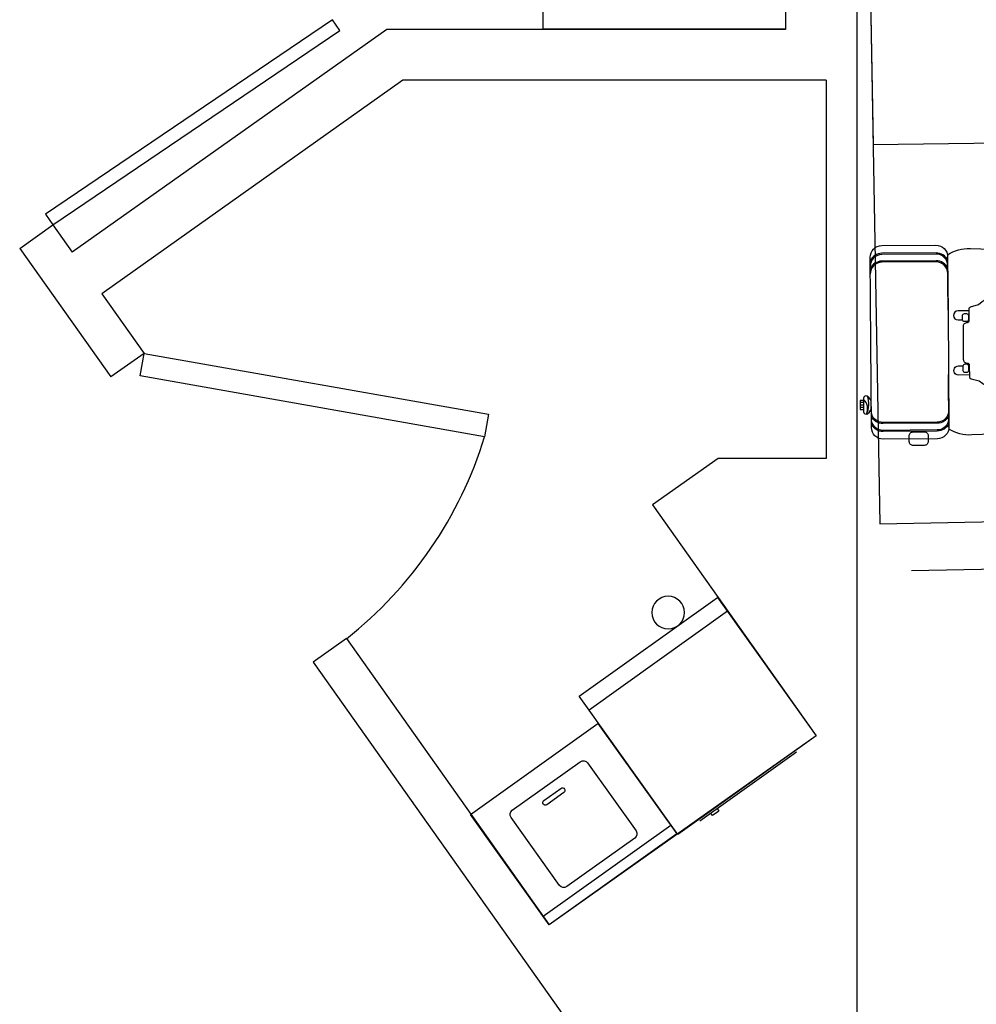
# Model space of a CAD drawing. Header units: inches. Extents: x 0 to 2322, y 0 to 829.
# Tile 18 of 23: x 1809 to 1903, y 296 to 393. Entities that reach past the tile are written whole.
import ezdxf

# ---------------------------------------------------------------- set-up
doc = ezdxf.new("R2010")
doc.units = ezdxf.units.IN
doc.header["$MEASUREMENT"] = 0
for name, color, linetype in [('0EMPORARY', 7, 'Continuous'), ('3', 3, 'Continuous'), ('4', 4, 'Continuous'), ('7', 7, 'Continuous'), ('White', 7, 'Continuous')]:
    doc.layers.add(name, color=color, linetype=linetype)

# ---------------------------------------------------------------- blocks, each defined once
blk = doc.blocks.new('A$C7DFC5FE8')
at = {"layer": '3', "color": 251}
for points in [[(217.1, 453.7, 0.293273), (188.6, 472), (55.6, 472, 0.293273), (27.1, 453.7)], [(217.1, 434.5, 0.293273), (188.6, 452.7), (55.6, 452.7, 0.293273), (27.1, 434.5)], [(217.1, 72.3, -0.293273), (188.6, 54), (55.6, 54, -0.293273), (27.1, 72.3)], [(217.1, 53, -0.293273), (188.6, 34.7), (55.6, 34.7, -0.293273), (27.1, 53)]]:
    blk.add_lwpolyline(points, format="xyb", dxfattribs=at)
at = {"layer": '4', "color": 6}
for p, q in [((217.1, 331), (217.1, 462.4)), ((217.1, 44.4), (217.1, 173.6))]:
    blk.add_line(p, q, dxfattribs=at)
for points in [[(217.1, 327.5), (217.1, 44.4, -0.414214), (188.6, 15.9), (55.6, 15.9, -0.414214), (27.1, 44.4), (27.1, 253.4), (27.1, 462.4, -0.414214), (55.6, 490.9), (188.6, 490.9, -0.414214), (217.1, 462.4), (217.1, 327.5)], [(216.7, 467.1, -0.156905), (272.9, 482, -0.159185), (657.2, 354.7, -0.233115), (711.2, 253.4, -0.233115), (657.2, 152, -0.159185), (272.9, 24.7, -0.156905), (216.7, 39.6)]]:
    blk.add_lwpolyline(points, format="xyb", dxfattribs=at)
for points in [[(663.1, 237, -0.336129), (464, 101.9, -0.186314), (291.8, 156.7), (272.6, 161.8, -0.339177), (269.1, 166.4), (269.1, 195.4, 0.414214), (264.4, 200.2), (263.8, 200.2, -0.414214), (254.3, 209.7), (254.3, 250.6), (254.3, 291.5, -0.414214), (263.8, 301), (264.4, 301, 0.414214), (269.1, 305.7), (269.1, 334.7, -0.339177), (272.6, 339.3), (291.8, 344.5, -0.186314), (464, 399.2, -0.336129), (663.1, 264.2, -0.194426)], [(129.1, 33.1), (156.4, 33.1, -0.414214), (165.9, 23.6), (165.9, 9.5, -0.414214), (156.4, 0), (129.1, 0, -0.414214), (119.6, 9.5), (119.6, 23.6, -0.414214)]]:
    blk.add_lwpolyline(points, format="xyb", close=True, dxfattribs=at)
at = {"layer": '4', "color": 251}
blk.add_lwpolyline([(217.1, 331), (217.1, 327.5)], dxfattribs=at)
at = {"layer": '7', "color": 251}
for p, q in [((0, 107.1), (7.8, 107.1)), ((7.8, 100.1), (0, 100.1)), ((7.8, 111.4), (7.8, 88.9)), ((7.7, 93.9), (0, 93.9))]:
    blk.add_line(p, q, dxfattribs=at)
for points in [[(217.1, 440.6, 0.414214), (188.6, 469.1), (55.6, 469.1, 0.414214), (27.1, 440.6)], [(217.1, 421.4, 0.414214), (188.6, 449.9), (55.6, 449.9, 0.414214), (27.1, 421.4)], [(27, 104.5, 0.288575), (17.3, 122, 0.464141), (7.8, 116.6), (7.8, 111.4), (0, 111.4), (0, 88.9), (0, 88.9), (7.8, 88.9), (7.8, 83.7, 0.464141), (17.3, 78.2, 0.288575), (27, 95.7)], [(217.1, 85.3, -0.414214), (188.6, 56.8), (55.6, 56.8, -0.414214), (27.1, 85.3)], [(217.1, 66.1, -0.414214), (188.6, 37.6), (55.6, 37.6, -0.414214), (27.1, 66.1)]]:
    blk.add_lwpolyline(points, format="xyb", dxfattribs=at)
at = {"layer": '7', "color": 6}
for points in [[(269.1, 329.3), (241.5, 329.3, 1), (241.5, 307), (252.4, 307)], [(269.1, 171.9), (241.5, 171.9, -1), (241.5, 194.2), (252.4, 194.2)]]:
    blk.add_lwpolyline(points, format="xyb", dxfattribs=at)
for points in [[(257.2, 322.6), (262.2, 322.6, -0.414214), (266.9, 317.8), (266.9, 307.6, -0.414214), (262.2, 302.8), (257.2, 302.8, -0.414214), (252.4, 307.6), (252.4, 317.8, -0.414214)], [(257.2, 178.6), (262.2, 178.6, 0.414214), (266.9, 183.3), (266.9, 193.6, 0.414214), (262.2, 198.3), (257.2, 198.3, 0.414214), (252.4, 193.6), (252.4, 183.3, 0.414214)]]:
    blk.add_lwpolyline(points, format="xyb", close=True, dxfattribs=at)
at = {"layer": '7', "color": 251}
for centre, radius, start, end in [((-29.2, 102.4), 50.5, 330.7977, 22.8926), ((-11.7, 91.4), 29.9, 332.8818, 49.142)]:
    blk.add_arc(centre, radius, start, end, dxfattribs=at)
blk = doc.blocks.new('Dryer')
at = {"layer": '0EMPORARY', "color": 7, "linetype": 'Continuous'}
for p, q in [((5, 13), (5, -13)), ((31, 13), (5, 13)), ((7.6, -13), (7.6, 13)), ((31, -13), (31, 13)), ((31.25, 9.090682), (31.25, -9.090682)), ((31.728227, 7.017369), (31.25, 7.017369)), ((31.728227, 5.821226), (31.728227, 7.017369)), ((31.25, 5.821226), (31.728227, 5.821226)), ((5, -13), (31, -13))]:
    blk.add_line(p, q, dxfattribs=at)
blk.add_circle((2.5, -5.520038), 2.5, dxfattribs=at)
blk = doc.blocks.new('Washer')
at = {"layer": '0EMPORARY', "color": 7, "linetype": 'Continuous'}
for p, q in [((26, 15), (0, 15)), ((0, 15), (0, -15)), ((2, 15), (2, -15)), ((26, -15), (26, 15)), ((4, 8), (4, -8)), ((21, 9), (5, 9)), ((22, -8), (22, 8)), ((19, 2), (19, -2)), ((19.5, 2.5), (19.5, 2.5)), ((20, -2), (20, 2)), ((19.5, -2.5), (19.5, -2.5)), ((5, -9), (21, -9)), ((0, -15), (26, -15))]:
    blk.add_line(p, q, dxfattribs=at)
for centre, radius, start, end in [((5, 8), 1, 90, 180), ((21, 8), 1, 0, 90), ((19.5, 2), 0.5, 90, 180), ((19.5, 2), 0.5, 0, 90), ((19.5, -2), 0.5, 180, 270), ((19.5, -2), 0.5, 270, 0), ((5, -8), 1, 180, 270), ((21, -8), 1, 270, 0)]:
    blk.add_arc(centre, radius, start, end, dxfattribs=at)

msp = doc.modelspace()

# ---------------------------------------------------------------- linework, layer by layer
at = {"layer": 'White', "color": 7}
for p, q in [((1890.902, 501.381), (1890.902, 391.924)), ((1883.902, 467.398), (1883.902, 391.924)), ((1891.012, 464.694), (1893.137, 343.388)), ((1891.012, 464.694), (1892.486, 380.562)), ((1844.783, 391.9), (1813.937, 370.04)), ((1883.902, 391.9), (1844.783, 391.9)), ((1890.902, 391.924), (1890.902, 386.9)), ((1846.375, 386.9), (1816.829, 365.961)), ((1887.902, 386.9), (1846.375, 386.9)), ((1887.902, 386.9), (1887.902, 349.788)), ((1890.902, 386.9), (1890.902, 294.401)), ((1914.485, 380.836), (1892.486, 380.562)), ((1808.784, 370.394), (1812.048, 372.707)), ((1812.048, 372.707), (1813.937, 370.04)), ((1808.784, 370.394), (1817.716, 357.79)), ((1816.829, 365.961), (1820.98, 360.103)), ((1820.98, 360.103), (1817.716, 357.79)), ((1877.296, 349.788), (1870.856, 345.224)), ((1887.902, 349.788), (1877.296, 349.788)), ((1887.902, 349.788), (1887.902, 349.788)), ((1870.856, 345.224), (1886.908, 322.575)), ((1893.137, 343.388), (1995.534, 345.182)), ((1896.261, 338.797), (2028.726, 341.117)), ((1840.822, 332.105), (1837.559, 329.792)), ((1840.822, 332.105), (1860.726, 304.02)), ((1837.559, 329.792), (1869.605, 284.574)), ((1886.908, 322.575), (1860.726, 304.02))]:
    msp.add_line(p, q, dxfattribs=at)
at = {"layer": 'White', "color": 7, "linetype": 'Continuous'}
msp.add_line((1883.902, 391.924), (1883.902, 391.9), dxfattribs=at)
for points in [[(1883.902, 391.924), (1860.131, 391.924), (1860.131, 434.15), (1883.902, 434.15)], [(1812.048, 372.707), (1840.189, 391.788), (1839.469, 392.849), (1811.328, 373.768)], [(1820.98, 360.103), (1854.772, 354.125), (1854.383, 351.925), (1820.591, 357.902)]]:
    msp.add_lwpolyline(points, close=True, dxfattribs=at)
msp.add_arc((1816.048, 363.603), 40.074, 308.18586, 343.05673, dxfattribs=at)

# ---------------------------------------------------------------- block references
at = {"layer": 'White', "color": 7}
for name, p, xscale, yscale, zscale, rotation in [('A$C7DFC5FE8', (1891.256, 351.028), 0.04, 0.04, 0.04, 0.4239217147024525), ('Dryer', (1868.579, 333.912), -0.6412550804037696, 0.6412550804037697, 0.6412550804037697, 125.5331505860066), ('Washer', (1866.978, 308.481), -0.5120104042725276, 0.5120104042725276, 0.5120104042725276, 305.5099931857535)]:
    msp.add_blockref(name, p, dxfattribs=dict(at, xscale=xscale, yscale=yscale, zscale=zscale, rotation=rotation))

doc.saveas('drawing.dxf')
